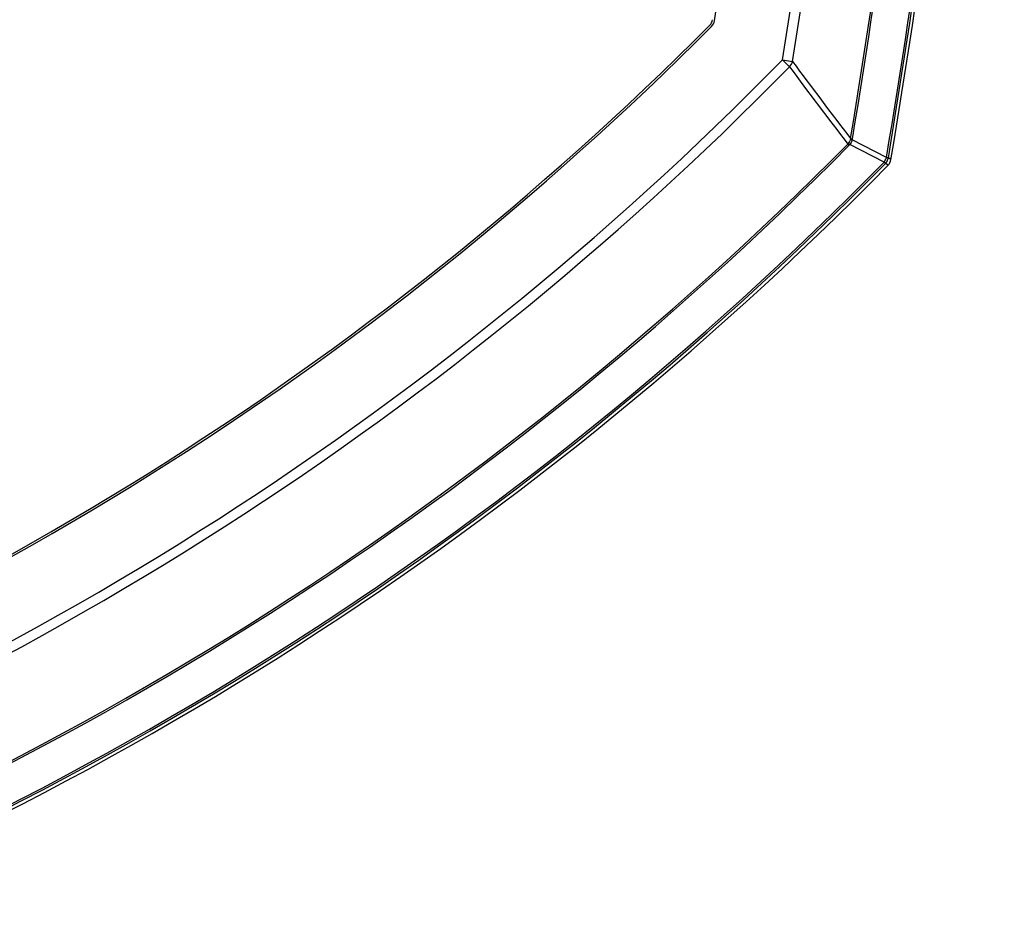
# Model space of a CAD drawing. Header units: millimetres. Extents: x 0 to 420, y -341 to 792.
# Tile 218 of 256: x 195 to 211, y 171 to 185. Entities that reach past the tile are written whole.
import ezdxf

# ---------------------------------------------------------------- set-up
doc = ezdxf.new("R2010")
doc.units = ezdxf.units.MM
doc.header["$LTSCALE"] = 23.1
doc.layers.get('0').update_dxf_attribs({"linetype": 'CONTINUOUS'})
doc.layers.add('06___PRT_ALL_SURFS', color=7, linetype='CONTINUOUS')
doc.layers.add('AXES', color=7, linetype='CONTINUOUS')

msp = doc.modelspace()

# ---------------------------------------------------------------- linework, layer by layer
at = {"color": 7, "linetype": 'Continuous'}
for p, q in [((207.2178, 184.426), (207.3807, 184.4003)), ((207.2178, 184.426), (207.3325, 184.3137)), ((208.3285, 183.145), (208.3583, 183.1401)), ((208.282, 183.0533), (208.3033, 183.0323)), ((208.8755, 182.7599), (208.3149, 183.0447)), ((208.9131, 182.8346), (208.3541, 183.1193)), ((208.9861, 182.7981), (208.9432, 182.8291)), ((208.8755, 182.7599), (208.8973, 182.7385)), ((208.9399, 182.7072), (208.897, 182.7382))]:
    msp.add_line(p, q, dxfattribs=at)
for points in [[(208.9831, 182.8003), (208.9695, 182.8106), (208.9432, 182.8291)], [(208.9399, 182.7072), (208.9231, 182.7191), (208.897, 182.7382)]]:
    msp.add_lwpolyline(points, dxfattribs=at)
for centre, radius, start, end in [((65.8758, 206.7146), 143.0886, 351.038657, 9.734159), ((65.8758, 206.7146), 143.2535, 351.038657, 9.734159), ((65.8758, 206.7146), 141.8949, 351.223769, 9.342638), ((169.5758, 223.3078), 39.95, 212.21301, 327.78699), ((169.5758, 223.3078), 40.0994, 212.49379, 327.50621), ((65.8758, 206.7146), 144.3893, 350.605192, 357.738823), ((65.8758, 206.7146), 144.4196, 350.605192, 357.716459), ((65.8758, 206.7146), 145.017, 350.521879, 357.552564), ((65.8758, 206.7146), 145.0475, 350.521711, 357.552564), ((169.5758, 223.3078), 43.35, 219.79717, 320.20283), ((169.5758, 223.3078), 43.7106, 220.30785, 319.69215), ((169.5758, 223.3078), 44.285, 221.07939, 318.92061), ((205.9414, 185.0908), 0.17, 315.14898, 351.22377), ((169.5758, 221.2678), 51.4655, 288.94761, 315.14898), ((169.5758, 221.2678), 52.6711, 288.94761, 315.61554), ((169.5758, 221.2678), 52.8316, 288.94761, 315.61554), ((265.2568, 226.9583), 71.929, 216.360921, 217.617938), ((264.9478, 226.8784), 71.5427, 216.423157, 217.682868), ((208.0609, 183.1893), 0.3015, 346.57843, 350.60969), ((169.5758, 221.2678), 54.3922, 288.94761, 315.36622), ((169.5758, 221.2678), 54.4222, 288.94761, 315.36622), ((208.0969, 183.236), 0.29, 315.36934, 318.73362), ((169.5758, 221.2678), 55.0211, 288.94761, 315.58299), ((169.5758, 221.2678), 55.0516, 288.94761, 315.58255), ((208.8185, 182.8262), 0.17, 315.59074, 350.51244)]:
    msp.add_arc(centre, radius, start, end, dxfattribs=at)
for points in [[(207.3325, 184.3137), (207.3561, 184.3369), (207.3736, 184.3681), (207.3807, 184.4003)], [(208.3264, 183.1346), (208.3198, 183.1073), (208.3061, 183.0809), (208.2878, 183.0596)], [(208.3285, 183.145), (208.3279, 183.1416), (208.3274, 183.1381), (208.3262, 183.1348)], [(208.2878, 183.0596), (208.2859, 183.0575), (208.2841, 183.0553), (208.2819, 183.0535)], [(208.3541, 183.1193), (208.3485, 183.0918), (208.3343, 183.065), (208.3149, 183.0447)], [(208.8755, 182.7599), (208.8928, 182.7817), (208.906, 182.8076), (208.9134, 182.8344)], [(208.8969, 182.7383), (208.9207, 182.7625), (208.9375, 182.7956), (208.9432, 182.8291)]]:
    msp.add_open_spline(points, degree=3, dxfattribs=at)
for points, knots in [([(208.3264, 183.1346), (208.3278, 183.1314), (208.3384, 183.1262), (208.3475, 183.1219), (208.3541, 183.1193)], [0, 0, 0, 0, 0.3300787, 1, 1, 1, 1]), ([(208.2878, 183.0596), (208.2913, 183.0595), (208.3006, 183.0539), (208.3092, 183.0486), (208.3149, 183.0447)], [0, 0, 0, 0, 0.336548, 1, 1, 1, 1]), ([(208.9131, 182.8346), (208.9172, 182.8339), (208.9271, 182.8317), (208.9372, 182.8301), (208.9432, 182.8291)], [0, 0, 0, 0, 0.4027949, 1, 1, 1, 1])]:
    msp.add_open_spline(points, degree=3, knots=knots, dxfattribs=at)
at = {"layer": '06___PRT_ALL_SURFS', "color": 7, "linetype": 'Continuous'}
for centre, radius, start, end in [((65.8758, 206.7146), 145.095, 350.512443, 357.506027), ((169.5758, 221.2678), 55.104, 288.94761, 315.59074)]:
    msp.add_arc(centre, radius, start, end, dxfattribs=at)
at = {"layer": 'AXES', "color": 7, "linetype": 'Continuous'}
for centre, radius, start, end in [((169.5758, 223.3078), 44.37, 221.04368, 318.95632), ((205.9095, 185.107), 0.17, 315.1366, 351.22825), ((169.5758, 221.2678), 51.4315, 288.94761, 315.1366)]:
    msp.add_arc(centre, radius, start, end, dxfattribs=at)

doc.saveas('drawing.dxf')
